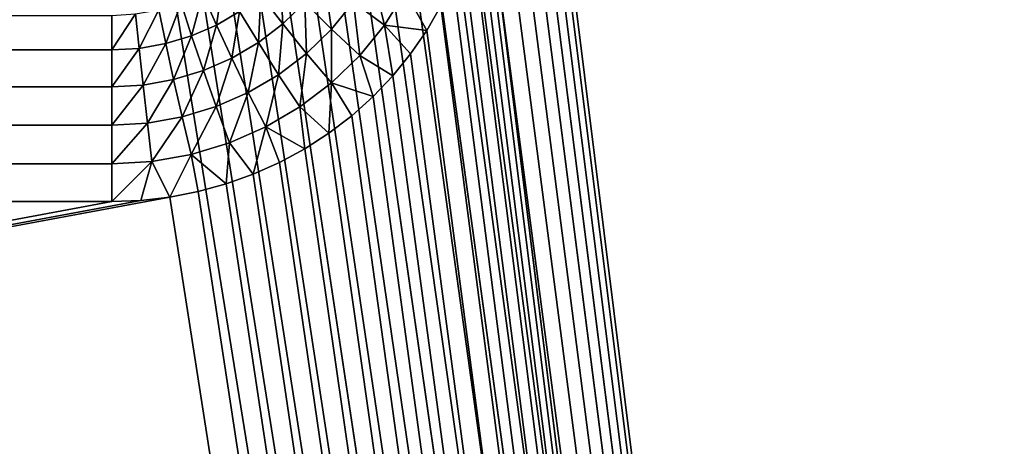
# Model space of a CAD drawing. Extents: x -551 to 551, y -279 to 201.
# Tile 77 of 108: x 499.25 to 507.25, y -186.75 to -183.28. Entities that reach past the tile are written whole.
import ezdxf

# ---------------------------------------------------------------- set-up
doc = ezdxf.new("R2010")
doc.units = 0
doc.header["$LTSCALE"] = 65.185185
for name, color, linetype in [('108', 7, 'CONTINUOUS'), ('118', 7, 'CONTINUOUS'), ('144', 7, 'CONTINUOUS'), ('145', 7, 'CONTINUOUS')]:
    doc.layers.add(name, color=color, linetype=linetype)

msp = doc.modelspace()

# ---------------------------------------------------------------- linework, layer by layer
at = {"layer": '108', "color": 7, "linetype": 'CONTINUOUS'}
for points in [[(548.6539, -244.7774, 153.0299), (549, -240.0825, 151.8593), (503, 199.9466, 42.1477), (548.6539, -244.7774, 153.0299)], [(503, 199.9466, 42.1477), (549, -240.0825, 151.8593), (549, 199.9466, 42.1477), (503, 199.9466, 42.1477)], [(547.6228, -249.3768, 154.1766), (548.6539, -244.7774, 153.0299), (503, 199.9466, 42.1477), (547.6228, -249.3768, 154.1766)], [(545.9275, -253.787, 155.2762), (547.6228, -249.3768, 154.1766), (503, 199.9466, 42.1477), (545.9275, -253.787, 155.2762)], [(543.6026, -257.9183, 156.3062), (545.9275, -253.787, 155.2762), (503, 199.9466, 42.1477), (543.6026, -257.9183, 156.3062)], [(540.6955, -261.6864, 157.2457), (543.6026, -257.9183, 156.3062), (503, 199.9466, 42.1477), (540.6955, -261.6864, 157.2457)], [(537.2653, -265.0147, 158.0756), (540.6955, -261.6864, 157.2457), (503, 199.9466, 42.1477), (537.2653, -265.0147, 158.0756)], [(533.3818, -267.8355, 158.7789), (537.2653, -265.0147, 158.0756), (503, 199.9466, 42.1477), (533.3818, -267.8355, 158.7789)], [(529.1241, -270.0913, 159.3413), (533.3818, -267.8355, 158.7789), (503, 199.9466, 42.1477), (529.1241, -270.0913, 159.3413)], [(524.5788, -271.7363, 159.7514), (529.1241, -270.0913, 159.3413), (503, 199.9466, 42.1477), (524.5788, -271.7363, 159.7514)], [(519.8386, -272.7368, 160.0009), (524.5788, -271.7363, 159.7514), (503, 199.9466, 42.1477), (519.8386, -272.7368, 160.0009)], [(515, -273.0726, 160.0846), (519.8386, -272.7368, 160.0009), (503, 199.9466, 42.1477), (515, -273.0726, 160.0846)], [(503, -177.0133, 136.1344), (515, -273.0726, 160.0846), (503, 199.9466, 42.1477), (503, -177.0133, 136.1344)], [(502.9908, -177.2416, 136.1913), (515, -273.0726, 160.0846), (503, -177.0133, 136.1344), (502.9908, -177.2416, 136.1913)], [(502.9631, -177.4686, 136.2479), (515, -273.0726, 160.0846), (502.9908, -177.2416, 136.1913), (502.9631, -177.4686, 136.2479)], [(502.9171, -177.6928, 136.3038), (515, -273.0726, 160.0846), (502.9631, -177.4686, 136.2479), (502.9171, -177.6928, 136.3038)], [(502.8532, -177.9128, 136.3586), (515, -273.0726, 160.0846), (502.9171, -177.6928, 136.3038), (502.8532, -177.9128, 136.3586)], [(502.7716, -178.1272, 136.4121), (515, -273.0726, 160.0846), (502.8532, -177.9128, 136.3586), (502.7716, -178.1272, 136.4121)], [(502.673, -178.3348, 136.4638), (515, -273.0726, 160.0846), (502.7716, -178.1272, 136.4121), (502.673, -178.3348, 136.4638)], [(502.5579, -178.5342, 136.5136), (515, -273.0726, 160.0846), (502.673, -178.3348, 136.4638), (502.5579, -178.5342, 136.5136)], [(502.4271, -178.7243, 136.561), (515, -273.0726, 160.0846), (502.5579, -178.5342, 136.5136), (502.4271, -178.7243, 136.561)], [(502.2812, -178.9038, 136.6057), (515, -273.0726, 160.0846), (502.4271, -178.7243, 136.561), (502.2812, -178.9038, 136.6057)], [(502.1213, -179.0716, 136.6476), (515, -273.0726, 160.0846), (502.2812, -178.9038, 136.6057), (502.1213, -179.0716, 136.6476)], [(501.9483, -179.2267, 136.6862), (515, -273.0726, 160.0846), (502.1213, -179.0716, 136.6476), (501.9483, -179.2267, 136.6862)], [(501.7634, -179.3682, 136.7215), (515, -273.0726, 160.0846), (501.9483, -179.2267, 136.6862), (501.7634, -179.3682, 136.7215)], [(501.5675, -179.4952, 136.7532), (515, -273.0726, 160.0846), (501.7634, -179.3682, 136.7215), (501.5675, -179.4952, 136.7532)], [(501.362, -179.6069, 136.781), (515, -273.0726, 160.0846), (501.5675, -179.4952, 136.7532), (501.362, -179.6069, 136.781)], [(501.148, -179.7026, 136.8049), (515, -273.0726, 160.0846), (501.362, -179.6069, 136.781), (501.148, -179.7026, 136.8049)], [(500.927, -179.7817, 136.8246), (515, -273.0726, 160.0846), (501.148, -179.7026, 136.8049), (500.927, -179.7817, 136.8246)], [(500.7003, -179.8438, 136.8401), (515, -273.0726, 160.0846), (500.927, -179.7817, 136.8246), (500.7003, -179.8438, 136.8401)], [(500.4693, -179.8883, 136.8512), (515, -273.0726, 160.0846), (500.7003, -179.8438, 136.8401), (500.4693, -179.8883, 136.8512)], [(0, -273.0726, 160.0846), (515, -273.0726, 160.0846), (0, -179.9242, 136.8601), (0, -273.0726, 160.0846)], [(0, -179.9242, 136.8601), (515, -273.0726, 160.0846), (500, -179.9242, 136.8601), (0, -179.9242, 136.8601)], [(500, -179.9242, 136.8601), (515, -273.0726, 160.0846), (500.2353, -179.9152, 136.8579), (500, -179.9242, 136.8601)], [(500.2353, -179.9152, 136.8579), (515, -273.0726, 160.0846), (500.4693, -179.8883, 136.8512), (500.2353, -179.9152, 136.8579)]]:
    msp.add_3dface(points, dxfattribs=at)
at = {"layer": '118', "color": 7, "linetype": 'CONTINUOUS'}
for points in [[(503, -181.8517, 116.7284), (549, 166.9696, 29.7575), (515, -277.911, 140.6787), (503, -181.8517, 116.7284)], [(502.9908, -182.0801, 116.7854), (503, -181.8517, 116.7284), (515, -277.911, 140.6787), (502.9908, -182.0801, 116.7854)], [(502.9631, -182.3071, 116.842), (502.9908, -182.0801, 116.7854), (515, -277.911, 140.6787), (502.9631, -182.3071, 116.842)], [(502.9171, -182.5312, 116.8979), (502.9631, -182.3071, 116.842), (515, -277.911, 140.6787), (502.9171, -182.5312, 116.8979)], [(502.8532, -182.7512, 116.9527), (502.9171, -182.5312, 116.8979), (515, -277.911, 140.6787), (502.8532, -182.7512, 116.9527)], [(502.7716, -182.9657, 117.0062), (502.8532, -182.7512, 116.9527), (515, -277.911, 140.6787), (502.7716, -182.9657, 117.0062)], [(502.673, -183.1732, 117.0579), (502.7716, -182.9657, 117.0062), (515, -277.911, 140.6787), (502.673, -183.1732, 117.0579)], [(502.5579, -183.3727, 117.1077), (502.673, -183.1732, 117.0579), (515, -277.911, 140.6787), (502.5579, -183.3727, 117.1077)], [(502.4271, -183.5627, 117.155), (502.5579, -183.3727, 117.1077), (515, -277.911, 140.6787), (502.4271, -183.5627, 117.155)], [(502.2812, -183.7422, 117.1998), (502.4271, -183.5627, 117.155), (515, -277.911, 140.6787), (502.2812, -183.7422, 117.1998)], [(502.1213, -183.91, 117.2416), (502.2812, -183.7422, 117.1998), (515, -277.911, 140.6787), (502.1213, -183.91, 117.2416)], [(501.9483, -184.0652, 117.2803), (502.1213, -183.91, 117.2416), (515, -277.911, 140.6787), (501.9483, -184.0652, 117.2803)], [(501.7634, -184.2067, 117.3156), (501.9483, -184.0652, 117.2803), (515, -277.911, 140.6787), (501.7634, -184.2067, 117.3156)], [(501.5675, -184.3337, 117.3473), (501.7634, -184.2067, 117.3156), (515, -277.911, 140.6787), (501.5675, -184.3337, 117.3473)], [(501.362, -184.4454, 117.3751), (501.5675, -184.3337, 117.3473), (515, -277.911, 140.6787), (501.362, -184.4454, 117.3751)], [(501.148, -184.541, 117.399), (501.362, -184.4454, 117.3751), (515, -277.911, 140.6787), (501.148, -184.541, 117.399)], [(500.927, -184.6202, 117.4187), (501.148, -184.541, 117.399), (515, -277.911, 140.6787), (500.927, -184.6202, 117.4187)], [(500.7003, -184.6822, 117.4342), (500.927, -184.6202, 117.4187), (515, -277.911, 140.6787), (500.7003, -184.6822, 117.4342)], [(500.2353, -184.7536, 117.452), (500.4693, -184.7268, 117.4453), (0, -277.911, 140.6787), (500.2353, -184.7536, 117.452)], [(0, -277.911, 140.6787), (500.4693, -184.7268, 117.4453), (515, -277.911, 140.6787), (0, -277.911, 140.6787)], [(500, -184.7626, 117.4542), (500.2353, -184.7536, 117.452), (0, -277.911, 140.6787), (500, -184.7626, 117.4542)], [(500.4693, -184.7268, 117.4453), (500.7003, -184.6822, 117.4342), (515, -277.911, 140.6787), (500.4693, -184.7268, 117.4453)], [(0, -184.7626, 117.4542), (500, -184.7626, 117.4542), (0, -277.911, 140.6787), (0, -184.7626, 117.4542)]]:
    msp.add_3dface(points, dxfattribs=at)
at = {"layer": '144', "color": 7, "linetype": 'CONTINUOUS'}
for points in [[(501.962, -183.1423, 117.1504), (502.111, -182.9032, 117.0908), (502.2135, -183.3284, 117.1216), (501.962, -183.1423, 117.1504)], [(502.2135, -183.3284, 117.1216), (502.111, -182.9032, 117.0908), (502.3815, -183.0587, 117.0543), (502.2135, -183.3284, 117.1216)], [(500.7374, -183.0734, 117.6359), (500.9013, -182.9772, 117.6119), (500.8484, -183.3281, 117.4893), (500.7374, -183.0734, 117.6359)], [(500.8484, -183.3281, 117.4893), (500.9013, -182.9772, 117.6119), (501.0371, -183.2174, 117.4617), (500.8484, -183.3281, 117.4893)], [(501.2107, -183.0855, 117.4288), (501.3666, -182.9342, 117.3911), (501.3884, -183.3198, 117.3183), (501.2107, -183.0855, 117.4288)], [(501.3884, -183.3198, 117.3183), (501.3666, -182.9342, 117.3911), (501.5672, -183.1463, 117.275), (501.3884, -183.3198, 117.3183)], [(501.5672, -183.1463, 117.275), (501.7231, -182.9532, 117.2269), (501.7845, -183.3622, 117.2052), (501.5672, -183.1463, 117.275)], [(501.7845, -183.3622, 117.2052), (501.7231, -182.9532, 117.2269), (501.962, -183.1423, 117.1504), (501.7845, -183.3622, 117.2052)], [(500.5626, -183.1497, 117.6549), (500.7374, -183.0734, 117.6359), (500.6474, -183.4159, 117.5111), (500.5626, -183.1497, 117.6549)], [(500.6474, -183.4159, 117.5111), (500.7374, -183.0734, 117.6359), (500.8484, -183.3281, 117.4893), (500.6474, -183.4159, 117.5111)], [(502.5579, -183.3727, 117.1077), (502.2135, -183.3284, 117.1216), (502.3815, -183.0587, 117.0543), (502.5579, -183.3727, 117.1077)], [(502.673, -183.1732, 117.0579), (502.5579, -183.3727, 117.1077), (502.3815, -183.0587, 117.0543), (502.673, -183.1732, 117.0579)], [(500.3797, -183.205, 117.6687), (500.5626, -183.1497, 117.6549), (500.4369, -183.4795, 117.527), (500.3797, -183.205, 117.6687)], [(500.4369, -183.4795, 117.527), (500.5626, -183.1497, 117.6549), (500.6474, -183.4159, 117.5111), (500.4369, -183.4795, 117.527)], [(501.0371, -183.2174, 117.4617), (501.2107, -183.0855, 117.4288), (501.1894, -183.4711, 117.356), (501.0371, -183.2174, 117.4617)], [(501.1894, -183.4711, 117.356), (501.2107, -183.0855, 117.4288), (501.3884, -183.3198, 117.3183), (501.1894, -183.4711, 117.356)], [(501.3884, -183.3198, 117.3183), (501.5672, -183.1463, 117.275), (501.5809, -183.5597, 117.2545), (501.3884, -183.3198, 117.3183)], [(501.5809, -183.5597, 117.2545), (501.5672, -183.1463, 117.275), (501.7845, -183.3622, 117.2052), (501.5809, -183.5597, 117.2545)], [(501.7845, -183.3622, 117.2052), (501.962, -183.1423, 117.1504), (502.0132, -183.5764, 117.1834), (501.7845, -183.3622, 117.2052)], [(502.0132, -183.5764, 117.1834), (501.962, -183.1423, 117.1504), (502.2135, -183.3284, 117.1216), (502.0132, -183.5764, 117.1834)], [(500.1913, -183.2385, 117.677), (500.3797, -183.205, 117.6687), (500.2201, -183.5181, 117.5366), (500.1913, -183.2385, 117.677)], [(500.2201, -183.5181, 117.5366), (500.3797, -183.205, 117.6687), (500.4369, -183.4795, 117.527), (500.2201, -183.5181, 117.5366)], [(500.8484, -183.3281, 117.4893), (501.0371, -183.2174, 117.4617), (500.973, -183.598, 117.3876), (500.8484, -183.3281, 117.4893)], [(500.973, -183.598, 117.3876), (501.0371, -183.2174, 117.4617), (501.1894, -183.4711, 117.356), (500.973, -183.598, 117.3876)], [(500, -183.2498, 117.6798), (500.1913, -183.2385, 117.677), (500, -183.531, 117.5398), (500, -183.2498, 117.6798)], [(500, -183.531, 117.5398), (500.1913, -183.2385, 117.677), (500.2201, -183.5181, 117.5366), (500, -183.531, 117.5398)], [(500.6474, -183.4159, 117.5111), (500.8484, -183.3281, 117.4893), (500.7424, -183.6987, 117.4127), (500.6474, -183.4159, 117.5111)], [(500.7424, -183.6987, 117.4127), (500.8484, -183.3281, 117.4893), (500.973, -183.598, 117.3876), (500.7424, -183.6987, 117.4127)], [(501.1894, -183.4711, 117.356), (501.3884, -183.3198, 117.3183), (501.3543, -183.732, 117.2974), (501.1894, -183.4711, 117.356)], [(501.3543, -183.732, 117.2974), (501.3884, -183.3198, 117.3183), (501.5809, -183.5597, 117.2545), (501.3543, -183.732, 117.2974)], [(501.5809, -183.5597, 117.2545), (501.7845, -183.3622, 117.2052), (501.7835, -183.7993, 117.239), (501.5809, -183.5597, 117.2545)], [(501.7835, -183.7993, 117.239), (501.7845, -183.3622, 117.2052), (502.0132, -183.5764, 117.1834), (501.7835, -183.7993, 117.239)], [(502.2812, -183.7422, 117.1998), (502.0132, -183.5764, 117.1834), (502.2135, -183.3284, 117.1216), (502.2812, -183.7422, 117.1998)], [(502.5579, -183.3727, 117.1077), (502.4271, -183.5627, 117.155), (502.2135, -183.3284, 117.1216), (502.5579, -183.3727, 117.1077)], [(502.4271, -183.5627, 117.155), (502.2812, -183.7422, 117.1998), (502.2135, -183.3284, 117.1216), (502.4271, -183.5627, 117.155)], [(500.4369, -183.4795, 117.527), (500.6474, -183.4159, 117.5111), (500.5011, -183.7717, 117.4309), (500.4369, -183.4795, 117.527)], [(500.5011, -183.7717, 117.4309), (500.6474, -183.4159, 117.5111), (500.7424, -183.6987, 117.4127), (500.5011, -183.7717, 117.4309)], [(500.973, -183.598, 117.3876), (501.1894, -183.4711, 117.356), (501.1079, -183.8765, 117.3335), (500.973, -183.598, 117.3876)], [(501.1079, -183.8765, 117.3335), (501.1894, -183.4711, 117.356), (501.3543, -183.732, 117.2974), (501.1079, -183.8765, 117.3335)], [(500, -183.531, 117.5398), (500.2201, -183.5181, 117.5366), (500, -183.8307, 117.4456), (500, -183.531, 117.5398)], [(500, -183.8307, 117.4456), (500.2201, -183.5181, 117.5366), (500.2524, -183.8159, 117.4419), (500, -183.8307, 117.4456)], [(500.2201, -183.5181, 117.5366), (500.4369, -183.4795, 117.527), (500.2524, -183.8159, 117.4419), (500.2201, -183.5181, 117.5366)], [(500.2524, -183.8159, 117.4419), (500.4369, -183.4795, 117.527), (500.5011, -183.7717, 117.4309), (500.2524, -183.8159, 117.4419)], [(500.7424, -183.6987, 117.4127), (500.973, -183.598, 117.3876), (500.8454, -183.9911, 117.362), (500.7424, -183.6987, 117.4127)], [(500.8454, -183.9911, 117.362), (500.973, -183.598, 117.3876), (501.1079, -183.8765, 117.3335), (500.8454, -183.9911, 117.362)], [(501.3543, -183.732, 117.2974), (501.5809, -183.5597, 117.2545), (501.5279, -183.9936, 117.2875), (501.3543, -183.732, 117.2974)], [(501.5279, -183.9936, 117.2875), (501.5809, -183.5597, 117.2545), (501.7835, -183.7993, 117.239), (501.5279, -183.9936, 117.2875)], [(502.1213, -183.91, 117.2416), (501.7835, -183.7993, 117.239), (502.0132, -183.5764, 117.1834), (502.1213, -183.91, 117.2416)], [(502.2812, -183.7422, 117.1998), (502.1213, -183.91, 117.2416), (502.0132, -183.5764, 117.1834), (502.2812, -183.7422, 117.1998)], [(500.5011, -183.7717, 117.4309), (500.7424, -183.6987, 117.4127), (500.5705, -184.0742, 117.3828), (500.5011, -183.7717, 117.4309)], [(500.5705, -184.0742, 117.3828), (500.7424, -183.6987, 117.4127), (500.8454, -183.9911, 117.362), (500.5705, -184.0742, 117.3828)], [(500.2524, -183.8159, 117.4419), (500.5011, -183.7717, 117.4309), (500.2874, -184.1246, 117.3953), (500.2524, -183.8159, 117.4419)], [(500.2874, -184.1246, 117.3953), (500.5011, -183.7717, 117.4309), (500.5705, -184.0742, 117.3828), (500.2874, -184.1246, 117.3953)], [(501.1079, -183.8765, 117.3335), (501.3543, -183.732, 117.2974), (501.2499, -184.1567, 117.3281), (501.1079, -183.8765, 117.3335)], [(501.2499, -184.1567, 117.3281), (501.3543, -183.732, 117.2974), (501.5279, -183.9936, 117.2875), (501.2499, -184.1567, 117.3281)], [(500, -183.8307, 117.4456), (500.2524, -183.8159, 117.4419), (500, -184.1415, 117.3995), (500, -183.8307, 117.4456)], [(500, -184.1415, 117.3995), (500.2524, -183.8159, 117.4419), (500.2874, -184.1246, 117.3953), (500, -184.1415, 117.3995)], [(500.8454, -183.9911, 117.362), (501.1079, -183.8765, 117.3335), (500.9538, -184.286, 117.3604), (500.8454, -183.9911, 117.362)], [(500.9538, -184.286, 117.3604), (501.1079, -183.8765, 117.3335), (501.2499, -184.1567, 117.3281), (500.9538, -184.286, 117.3604)], [(501.7634, -184.2067, 117.3156), (501.5279, -183.9936, 117.2875), (501.7835, -183.7993, 117.239), (501.7634, -184.2067, 117.3156)], [(501.9483, -184.0652, 117.2803), (501.7634, -184.2067, 117.3156), (501.7835, -183.7993, 117.239), (501.9483, -184.0652, 117.2803)], [(502.1213, -183.91, 117.2416), (501.9483, -184.0652, 117.2803), (501.7835, -183.7993, 117.239), (502.1213, -183.91, 117.2416)], [(500.5705, -184.0742, 117.3828), (500.8454, -183.9911, 117.362), (500.6437, -184.3798, 117.3837), (500.5705, -184.0742, 117.3828)], [(500.6437, -184.3798, 117.3837), (500.8454, -183.9911, 117.362), (500.9538, -184.286, 117.3604), (500.6437, -184.3798, 117.3837)], [(501.5675, -184.3337, 117.3473), (501.2499, -184.1567, 117.3281), (501.5279, -183.9936, 117.2875), (501.5675, -184.3337, 117.3473)], [(501.7634, -184.2067, 117.3156), (501.5675, -184.3337, 117.3473), (501.5279, -183.9936, 117.2875), (501.7634, -184.2067, 117.3156)], [(500.2874, -184.1246, 117.3953), (500.5705, -184.0742, 117.3828), (500.3242, -184.4366, 117.3979), (500.2874, -184.1246, 117.3953)], [(500.3242, -184.4366, 117.3979), (500.5705, -184.0742, 117.3828), (500.6437, -184.3798, 117.3837), (500.3242, -184.4366, 117.3979)], [(500, -184.1415, 117.3995), (500.2874, -184.1246, 117.3953), (500, -184.4556, 117.4026), (500, -184.1415, 117.3995)], [(500, -184.4556, 117.4026), (500.2874, -184.1246, 117.3953), (500.3242, -184.4366, 117.3979), (500, -184.4556, 117.4026)], [(501.148, -184.541, 117.399), (500.9538, -184.286, 117.3604), (501.2499, -184.1567, 117.3281), (501.148, -184.541, 117.399)], [(501.362, -184.4454, 117.3751), (501.148, -184.541, 117.399), (501.2499, -184.1567, 117.3281), (501.362, -184.4454, 117.3751)], [(501.5675, -184.3337, 117.3473), (501.362, -184.4454, 117.3751), (501.2499, -184.1567, 117.3281), (501.5675, -184.3337, 117.3473)], [(500.927, -184.6202, 117.4187), (500.6437, -184.3798, 117.3837), (500.9538, -184.286, 117.3604), (500.927, -184.6202, 117.4187)], [(501.148, -184.541, 117.399), (500.927, -184.6202, 117.4187), (500.9538, -184.286, 117.3604), (501.148, -184.541, 117.399)], [(500.2353, -184.7536, 117.452), (500, -184.7626, 117.4542), (500.3242, -184.4366, 117.3979), (500.2353, -184.7536, 117.452)], [(500, -184.7626, 117.4542), (500, -184.4556, 117.4026), (500.3242, -184.4366, 117.3979), (500, -184.7626, 117.4542)], [(500.4693, -184.7268, 117.4453), (500.2353, -184.7536, 117.452), (500.3242, -184.4366, 117.3979), (500.4693, -184.7268, 117.4453)], [(500.4693, -184.7268, 117.4453), (500.3242, -184.4366, 117.3979), (500.6437, -184.3798, 117.3837), (500.4693, -184.7268, 117.4453)], [(500.7003, -184.6822, 117.4342), (500.4693, -184.7268, 117.4453), (500.6437, -184.3798, 117.3837), (500.7003, -184.6822, 117.4342)], [(500.927, -184.6202, 117.4187), (500.7003, -184.6822, 117.4342), (500.6437, -184.3798, 117.3837), (500.927, -184.6202, 117.4187)]]:
    msp.add_3dface(points, dxfattribs=at)
at = {"layer": '145', "color": 7, "linetype": 'CONTINUOUS'}
for points in [[(500, -183.2498, 117.6798), (500, -183.531, 117.5398), (-500, -183.2498, 117.6798), (500, -183.2498, 117.6798)], [(-500, -183.2498, 117.6798), (500, -183.531, 117.5398), (-500, -183.531, 117.5398), (-500, -183.2498, 117.6798)], [(500, -183.531, 117.5398), (500, -183.8307, 117.4456), (-500, -183.531, 117.5398), (500, -183.531, 117.5398)], [(-500, -183.531, 117.5398), (500, -183.8307, 117.4456), (-500, -183.8307, 117.4456), (-500, -183.531, 117.5398)], [(500, -183.8307, 117.4456), (500, -184.1415, 117.3995), (-500, -183.8307, 117.4456), (500, -183.8307, 117.4456)], [(-500, -183.8307, 117.4456), (500, -184.1415, 117.3995), (-500, -184.1415, 117.3995), (-500, -183.8307, 117.4456)], [(500, -184.1415, 117.3995), (500, -184.4556, 117.4026), (-500, -184.1415, 117.3995), (500, -184.1415, 117.3995)], [(500, -184.4556, 117.4026), (0, -184.7626, 117.4542), (-500, -184.1415, 117.3995), (500, -184.4556, 117.4026)], [(500, -184.7626, 117.4542), (0, -184.7626, 117.4542), (500, -184.4556, 117.4026), (500, -184.7626, 117.4542)]]:
    msp.add_3dface(points, dxfattribs=at)

doc.saveas('drawing.dxf')
